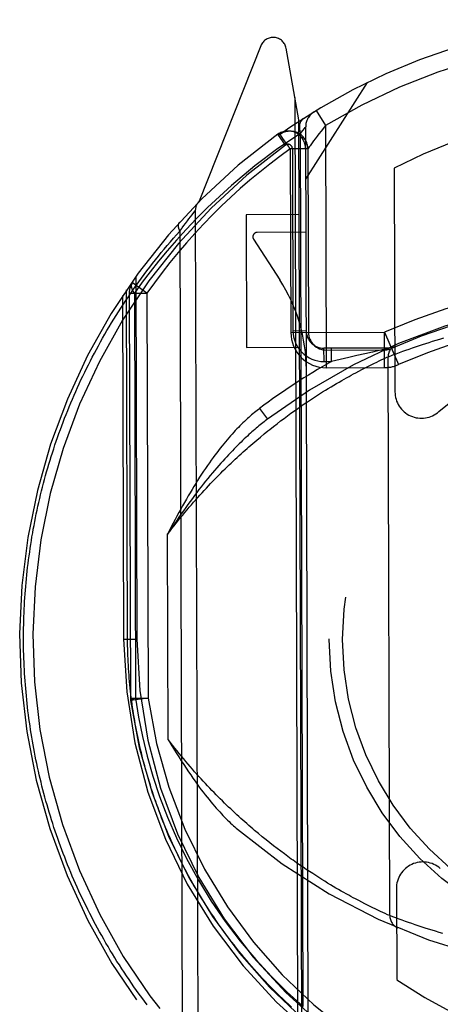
# Model space of a CAD drawing. Header units: inches. Extents: x 0 to 200, y 0 to 129.
# Tile 88 of 99: x 154.641 to 155.117, y 74.168 to 75.28. Entities that reach past the tile are written whole.
import ezdxf

# ---------------------------------------------------------------- set-up
doc = ezdxf.new("R2010")
doc.units = ezdxf.units.IN
doc.header["$LTSCALE"] = 11
doc.header["$MEASUREMENT"] = 0
doc.linetypes.add('HIDDEN', pattern=[0.2, 0.1, -0.1])
doc.layers.add('REAR_DOOR_ASSEMBLY', color=7, linetype='CONTINUOUS')

msp = doc.modelspace()

# ---------------------------------------------------------------- linework, layer by layer
at = {"layer": 'REAR_DOOR_ASSEMBLY', "color": 8, "linetype": 'HIDDEN'}
for p, q in [((154.9136, 75.2508), (154.8439, 75.0751)), ((154.9567, 75.1673), (154.9423, 75.2479)), ((154.9644, 75.1002), (155.0341, 75.2094)), ((154.9554, 74.1588), (154.9523, 75.1922)), ((154.9763, 75.1777), (154.9868, 75.1607)), ((154.9598, 74.1511), (154.9567, 75.1673)), ((154.9584, 75.1517), (154.961, 75.155)), ((154.961, 75.155), (154.9628, 75.1573)), ((154.9673, 74.156), (154.9643, 75.1591)), ((154.9868, 75.1607), (154.9817, 75.1544)), ((154.9868, 75.1607), (154.9876, 74.8871)), ((154.9414, 75.1386), (154.9327, 75.1508)), ((154.9355, 75.1508), (154.9352, 75.1506)), ((154.9355, 75.1508), (154.9352, 75.1506)), ((154.9359, 75.1511), (154.9355, 75.1508)), ((154.9614, 74.1658), (154.9584, 75.1518)), ((154.9468, 75.1344), (154.9475, 74.927)), ((154.9668, 75.1344), (154.9468, 75.1343)), ((154.9493, 75.1346), (154.9499, 74.929)), ((154.9493, 75.1346), (154.9643, 75.1346)), ((154.9668, 75.1344), (154.9675, 74.9271)), ((155.0644, 75.1127), (155.0652, 74.86)), ((154.8379, 75.0624), (154.8395, 75.0645)), ((154.8395, 75.0645), (154.8425, 74.097)), ((154.8306, 75.0529), (154.8324, 75.0552)), ((154.8324, 75.0552), (154.8342, 75.0577)), ((154.8342, 75.0577), (154.836, 75.06)), ((154.836, 75.06), (154.8379, 75.0624)), ((154.9571, 75.0602), (154.8971, 75.06)), ((154.8971, 75.06), (154.8975, 74.91)), ((154.8247, 75.045), (154.8267, 75.0477)), ((154.8267, 75.0477), (154.8285, 75.0502)), ((154.8285, 75.0502), (154.8306, 75.0529)), ((154.822, 75.0413), (154.8248, 74.12)), ((154.9054, 75.0323), (154.935, 74.9865)), ((154.9646, 75.0402), (154.9096, 75.04)), ((154.7723, 74.9903), (154.7735, 74.5806)), ((154.7848, 74.9715), (154.7685, 74.983)), ((154.7573, 74.9687), (154.7585, 74.5805)), ((154.7629, 74.5805), (154.7617, 74.9752)), ((154.7648, 74.9714), (154.7848, 74.9715)), ((154.7648, 74.9714), (154.7662, 74.5138)), ((154.7707, 74.9714), (154.7721, 74.5138)), ((154.7848, 74.9715), (154.7862, 74.5139)), ((154.9475, 74.927), (155.0533, 74.9273)), ((154.9499, 74.929), (154.9649, 74.9291)), ((155.0534, 74.8873), (155.0533, 74.9273)), ((155.0533, 74.9273), (155.0693, 74.8907)), ((155.116, 74.9195), (155.1204, 74.9208)), ((154.8975, 74.91), (154.9575, 74.9102)), ((155.0575, 74.9093), (154.985, 74.9091)), ((154.9851, 74.8941), (154.985, 74.9091)), ((154.9936, 74.8941), (154.9936, 74.9091)), ((155.0813, 74.9082), (155.0852, 74.9096)), ((155.0852, 74.9096), (155.0895, 74.911)), ((155.0895, 74.911), (155.0928, 74.9122)), ((155.0928, 74.9122), (155.0963, 74.9133)), ((155.0963, 74.9133), (155.1, 74.9145)), ((155.1, 74.9145), (155.1038, 74.9157)), ((155.1038, 74.9157), (155.1078, 74.917)), ((155.1078, 74.917), (155.1118, 74.9182)), ((155.1118, 74.9182), (155.116, 74.9195)), ((154.9875, 74.9071), (155.0533, 74.9073)), ((155.0131, 74.8988), (155.0033, 74.8965)), ((155.0223, 74.9009), (155.0131, 74.8988)), ((155.0313, 74.903), (155.0223, 74.9009)), ((155.04, 74.9049), (155.0313, 74.903)), ((155.0455, 74.9061), (155.04, 74.9049)), ((155.0546, 74.908), (155.0455, 74.9061)), ((155.0505, 74.8963), (155.0535, 74.8976)), ((155.0535, 74.8976), (155.0562, 74.8989)), ((155.0575, 74.8995), (155.0606, 74.9007)), ((155.0594, 74.2683), (155.0575, 74.8995)), ((155.0606, 74.9007), (155.063, 74.9016)), ((155.063, 74.9016), (155.0667, 74.9029)), ((155.0667, 74.9029), (155.0705, 74.9044)), ((155.0705, 74.9044), (155.0743, 74.9057)), ((155.0743, 74.9057), (155.0777, 74.9069)), ((155.0777, 74.9069), (155.0813, 74.9082)), ((154.9851, 74.8941), (154.9936, 74.8941)), ((154.9876, 74.8871), (155.0534, 74.8873)), ((155.0033, 74.8965), (154.9936, 74.8941)), ((155.0301, 74.8862), (155.0332, 74.8878)), ((155.0332, 74.8878), (155.0361, 74.8893)), ((155.0361, 74.8893), (155.0389, 74.8907)), ((155.0389, 74.8907), (155.0415, 74.8919)), ((155.0415, 74.8919), (155.0446, 74.8935)), ((155.0446, 74.8935), (155.0475, 74.8948)), ((155.0475, 74.8948), (155.0505, 74.8963)), ((155.0078, 74.8743), (155.0106, 74.8758)), ((155.0106, 74.8758), (155.0133, 74.8773)), ((155.0133, 74.8773), (155.0159, 74.8787)), ((155.0159, 74.8787), (155.0184, 74.8801)), ((155.0184, 74.8801), (155.0209, 74.8814)), ((155.0209, 74.8814), (155.0245, 74.8833)), ((155.0245, 74.8833), (155.0279, 74.8851)), ((155.0279, 74.8851), (155.0301, 74.8862)), ((154.9899, 74.8638), (154.9931, 74.8657)), ((154.9931, 74.8657), (154.9962, 74.8675)), ((154.9962, 74.8675), (154.9992, 74.8693)), ((154.9992, 74.8693), (155.0021, 74.871)), ((155.0021, 74.871), (155.005, 74.8726)), ((155.005, 74.8726), (155.0078, 74.8743)), ((154.9698, 74.851), (154.9733, 74.8533)), ((154.9733, 74.8533), (154.9767, 74.8555)), ((154.9767, 74.8555), (154.9801, 74.8577)), ((154.9801, 74.8577), (154.9835, 74.8598)), ((154.9835, 74.8598), (154.9867, 74.8618)), ((154.9867, 74.8618), (154.9899, 74.8638)), ((154.9553, 74.8411), (154.959, 74.8437)), ((154.959, 74.8437), (154.9626, 74.8462)), ((154.9626, 74.8462), (154.9662, 74.8486)), ((154.9662, 74.8486), (154.9698, 74.851)), ((154.9122, 74.8412), (154.9212, 74.8292)), ((154.9399, 74.8299), (154.9438, 74.8329)), ((154.9438, 74.8329), (154.9477, 74.8357)), ((154.9477, 74.8357), (154.9515, 74.8384)), ((154.9515, 74.8384), (154.9553, 74.8411)), ((154.9237, 74.8175), (154.9278, 74.8207)), ((154.9278, 74.8207), (154.9319, 74.8239)), ((154.9319, 74.8239), (154.9359, 74.827)), ((154.9359, 74.827), (154.9399, 74.8299)), ((154.9089, 74.8053), (154.9132, 74.8089)), ((154.9132, 74.8089), (154.9174, 74.8124)), ((154.9046, 74.8017), (154.9089, 74.8053)), ((154.8088, 74.4672), (154.8081, 74.699)), ((154.7585, 74.5805), (154.7735, 74.5806)), ((154.7585, 74.5805), (154.7629, 74.5805)), ((154.7662, 74.5138), (154.7862, 74.5139)), ((154.7662, 74.5138), (154.7664, 74.5112)), ((154.7862, 74.5139), (154.7664, 74.5112)), ((154.9153, 74.3573), (154.911, 74.3609)), ((154.9196, 74.3539), (154.9153, 74.3573)), ((154.9238, 74.3505), (154.9196, 74.3539)), ((154.928, 74.3472), (154.9238, 74.3505)), ((154.9321, 74.3441), (154.928, 74.3472)), ((154.9361, 74.341), (154.9321, 74.3441)), ((154.9402, 74.338), (154.9361, 74.341)), ((154.9441, 74.3351), (154.9402, 74.338)), ((154.948, 74.3322), (154.9441, 74.3351)), ((154.9576, 74.3255), (154.9538, 74.3281)), ((154.9613, 74.323), (154.9576, 74.3255)), ((154.965, 74.3205), (154.9613, 74.323)), ((154.9686, 74.3181), (154.965, 74.3205)), ((154.9722, 74.3158), (154.9686, 74.3181)), ((154.9757, 74.3135), (154.9722, 74.3158)), ((154.9791, 74.3113), (154.9757, 74.3135)), ((154.9825, 74.3092), (154.9791, 74.3113)), ((154.9858, 74.3071), (154.9825, 74.3092)), ((154.9891, 74.3051), (154.9858, 74.3071)), ((154.9923, 74.3032), (154.9891, 74.3051)), ((154.9954, 74.3013), (154.9923, 74.3032)), ((154.9985, 74.2995), (154.9954, 74.3013)), ((155.0015, 74.2978), (154.9985, 74.2995)), ((155.0044, 74.2961), (155.0015, 74.2978)), ((155.0668, 74.2988), (155.0672, 74.196)), ((155.0073, 74.2945), (155.0044, 74.2961)), ((155.0101, 74.2929), (155.0073, 74.2945)), ((155.0129, 74.2914), (155.0101, 74.2929)), ((155.0155, 74.2899), (155.0129, 74.2914)), ((155.0181, 74.2885), (155.0155, 74.2899)), ((155.0207, 74.2872), (155.0181, 74.2885)), ((155.0243, 74.2853), (155.0207, 74.2872)), ((155.0278, 74.2834), (155.0243, 74.2853)), ((155.0311, 74.2817), (155.0278, 74.2834)), ((155.0343, 74.2802), (155.0311, 74.2817)), ((155.0373, 74.2787), (155.0343, 74.2802)), ((155.0401, 74.2773), (155.0373, 74.2787)), ((155.0427, 74.276), (155.0401, 74.2773)), ((155.0459, 74.2745), (155.0427, 74.276)), ((155.0488, 74.2731), (155.0459, 74.2745)), ((155.0514, 74.2719), (155.0488, 74.2731)), ((155.0541, 74.2707), (155.0514, 74.2719)), ((155.0569, 74.2694), (155.0541, 74.2707)), ((155.0594, 74.2683), (155.0569, 74.2694)), ((155.0629, 74.267), (155.0594, 74.2683)), ((155.0664, 74.2657), (155.0629, 74.267)), ((155.0698, 74.2644), (155.0664, 74.2657)), ((155.0732, 74.2632), (155.0698, 74.2644)), ((155.0771, 74.2618), (155.0732, 74.2632)), ((155.0805, 74.2606), (155.0771, 74.2618)), ((155.0842, 74.2594), (155.0805, 74.2606)), ((155.0882, 74.258), (155.0842, 74.2594)), ((155.0925, 74.2566), (155.0882, 74.258)), ((155.096, 74.2554), (155.0925, 74.2566)), ((155.0995, 74.2543), (155.096, 74.2554)), ((155.1032, 74.2531), (155.0995, 74.2543)), ((155.1071, 74.2519), (155.1032, 74.2531)), ((155.1111, 74.2507), (155.1071, 74.2519)), ((155.1152, 74.2494), (155.1111, 74.2507)), ((155.1195, 74.2482), (155.1152, 74.2494))]:
    msp.add_line(p, q, dxfattribs=at)
for points in [[(154.9617, 75.1686), (154.9603, 75.1674), (154.959, 75.1658), (154.9581, 75.164), (154.9575, 75.1619), (154.9573, 75.1595), (154.9573, 75.157), (154.9577, 75.1544), (154.9584, 75.1517)], [(154.9628, 75.1573), (154.9639, 75.1586), (154.9642, 75.159), (154.9643, 75.1591)], [(154.9817, 75.1544), (154.9793, 75.1514), (154.9771, 75.1485), (154.9751, 75.1458), (154.9733, 75.1433), (154.9717, 75.1412), (154.9692, 75.1377)], [(154.9584, 75.1518), (154.9329, 75.1347), (154.9069, 75.115), (154.8804, 75.0929), (154.8533, 75.0682)], [(154.9385, 75.146), (154.9377, 75.1472), (154.9369, 75.1483), (154.9362, 75.1493), (154.9357, 75.15), (154.9353, 75.1505), (154.9352, 75.1506)], [(154.9468, 75.1343), (154.9458, 75.1357), (154.9448, 75.1372), (154.9437, 75.1388), (154.9426, 75.1403), (154.9415, 75.1419), (154.9404, 75.1433), (154.9385, 75.146)], [(154.9672, 75.1349), (154.9669, 75.1345), (154.9668, 75.1344)], [(154.9692, 75.1377), (154.9683, 75.1365), (154.9672, 75.1349)], [(154.8533, 75.0682), (154.8408, 75.0557), (154.8291, 75.0434), (154.8181, 75.0313), (154.8077, 75.0193), (154.7979, 75.0075), (154.7885, 74.9956), (154.7794, 74.9836), (154.7707, 74.9714)], [(154.8215, 75.0514), (154.8214, 75.0513), (154.8213, 75.0511), (154.8212, 75.051), (154.8211, 75.0509), (154.821, 75.0507), (154.8209, 75.0505), (154.8208, 75.0504), (154.8207, 75.0502), (154.8206, 75.0501), (154.8206, 75.0499), (154.8205, 75.0497), (154.8205, 75.0495), (154.8204, 75.0493), (154.8204, 75.0492), (154.8203, 75.049), (154.8203, 75.0488), (154.8202, 75.0486), (154.8202, 75.0484), (154.8202, 75.0482), (154.8202, 75.048), (154.8202, 75.0478), (154.8202, 75.0475), (154.8202, 75.0473), (154.8202, 75.0471), (154.8202, 75.0469), (154.8202, 75.0467), (154.8202, 75.0464), (154.8203, 75.0462), (154.8203, 75.046), (154.8204, 75.0457), (154.8204, 75.0455), (154.8205, 75.0453), (154.8205, 75.045), (154.8206, 75.0448), (154.8207, 75.0446), (154.8207, 75.0443), (154.8208, 75.0441), (154.8209, 75.0438), (154.821, 75.0436), (154.8211, 75.0433), (154.8212, 75.0431), (154.8213, 75.0428), (154.8214, 75.0426), (154.8215, 75.0423), (154.8216, 75.0421), (154.8218, 75.0418), (154.8219, 75.0416), (154.822, 75.0413)], [(154.822, 75.0413), (154.8242, 75.0443), (154.8247, 75.045)], [(154.6454, 74.5801), (154.6454, 74.5844), (154.6454, 74.5887), (154.6455, 74.593), (154.6456, 74.5973), (154.6457, 74.6016), (154.6458, 74.6059), (154.646, 74.6102), (154.6461, 74.6145), (154.6464, 74.6188), (154.6466, 74.623), (154.6469, 74.6273), (154.6472, 74.6316), (154.6475, 74.6359), (154.6478, 74.6402), (154.6482, 74.6445), (154.6486, 74.6488), (154.6491, 74.6531), (154.6495, 74.6574), (154.65, 74.6617), (154.6505, 74.666), (154.6511, 74.6703), (154.6517, 74.6747), (154.6523, 74.679), (154.6529, 74.6833), (154.6535, 74.6876), (154.6542, 74.6919), (154.6549, 74.6962), (154.6557, 74.7005), (154.6564, 74.7048), (154.6572, 74.7091), (154.6581, 74.7134), (154.6589, 74.7177), (154.6598, 74.7221), (154.6607, 74.7264), (154.6617, 74.7307), (154.6626, 74.735), (154.6637, 74.7393), (154.6647, 74.7437), (154.6657, 74.748), (154.6668, 74.7523), (154.668, 74.7566), (154.6691, 74.7609), (154.6703, 74.7653), (154.6715, 74.7696), (154.6728, 74.7739), (154.674, 74.7782), (154.6753, 74.7826), (154.6767, 74.7869), (154.6781, 74.7912), (154.6795, 74.7955), (154.6809, 74.7999), (154.6824, 74.8042), (154.6839, 74.8085), (154.6854, 74.8129), (154.687, 74.8172), (154.6886, 74.8215), (154.6902, 74.8258), (154.6918, 74.8302), (154.6935, 74.8345), (154.6953, 74.8388), (154.697, 74.8431), (154.6988, 74.8475), (154.7007, 74.8518), (154.7025, 74.8561), (154.7044, 74.8604), (154.7064, 74.8647), (154.7083, 74.8691), (154.7103, 74.8734), (154.7124, 74.8777), (154.7145, 74.882), (154.7166, 74.8863), (154.7187, 74.8906), (154.7209, 74.8949), (154.7231, 74.8992), (154.7254, 74.9035), (154.7277, 74.9078), (154.73, 74.912), (154.7324, 74.9163), (154.7348, 74.9206), (154.7373, 74.9249), (154.7397, 74.9291), (154.7423, 74.9334), (154.7448, 74.9377), (154.7474, 74.9419), (154.7501, 74.9462), (154.7528, 74.9504), (154.7555, 74.9546), (154.7582, 74.9588), (154.761, 74.9631), (154.7639, 74.9673), (154.7667, 74.9715), (154.7697, 74.9757), (154.7726, 74.9799), (154.7756, 74.984), (154.7787, 74.9882), (154.7818, 74.9924), (154.7849, 74.9965), (154.788, 75.0006), (154.7913, 75.0048), (154.7945, 75.0089), (154.7978, 75.013), (154.8011, 75.0171), (154.8045, 75.0211), (154.8079, 75.0252), (154.8114, 75.0293), (154.8149, 75.0333), (154.8184, 75.0373), (154.822, 75.0413)], [(154.7707, 74.9714), (154.7693, 74.9737), (154.7682, 74.9758), (154.7676, 74.9779), (154.7675, 74.9798), (154.7677, 74.9815), (154.7685, 74.983)], [(155.0562, 74.8989), (155.0575, 74.8995), (155.0575, 74.8995)], [(154.9122, 74.8412), (154.9108, 74.8401), (154.9093, 74.8389), (154.9078, 74.8377), (154.9063, 74.8365), (154.9047, 74.8352), (154.9032, 74.8339), (154.9016, 74.8325), (154.9, 74.8311), (154.8984, 74.8297), (154.8967, 74.8281), (154.8951, 74.8266), (154.8934, 74.825), (154.8917, 74.8233), (154.89, 74.8216), (154.8883, 74.8198), (154.8865, 74.818), (154.8847, 74.8161), (154.8829, 74.8142), (154.8811, 74.8122), (154.8793, 74.8101), (154.8774, 74.808), (154.8755, 74.8058), (154.8736, 74.8036), (154.8717, 74.8012), (154.8698, 74.7988), (154.8678, 74.7964), (154.8658, 74.7938), (154.8638, 74.7912), (154.8617, 74.7885), (154.8597, 74.7857), (154.8576, 74.7828), (154.8555, 74.7798), (154.8533, 74.7767), (154.8511, 74.7735), (154.8489, 74.7703), (154.8467, 74.7669), (154.8444, 74.7634), (154.8421, 74.7598)], [(154.9212, 74.8292), (154.9199, 74.8282), (154.9185, 74.8272), (154.9172, 74.8261), (154.9157, 74.825), (154.9143, 74.8238), (154.9128, 74.8226), (154.9113, 74.8214), (154.9098, 74.8201), (154.9083, 74.8188), (154.9067, 74.8174), (154.9051, 74.816), (154.9035, 74.8146), (154.9018, 74.8131), (154.9001, 74.8116), (154.8984, 74.81), (154.8966, 74.8084), (154.8948, 74.8067), (154.893, 74.805), (154.8912, 74.8032), (154.8893, 74.8013), (154.8874, 74.7994), (154.8854, 74.7974), (154.8834, 74.7954), (154.8814, 74.7933), (154.8793, 74.7912), (154.8772, 74.7889), (154.8751, 74.7866), (154.8729, 74.7843), (154.8707, 74.7818), (154.8684, 74.7793), (154.8661, 74.7767), (154.8637, 74.7739), (154.8613, 74.7711), (154.8589, 74.7683), (154.8564, 74.7653), (154.8538, 74.7622), (154.8512, 74.759), (154.8486, 74.7557)], [(154.9174, 74.8124), (154.9216, 74.8158), (154.9237, 74.8175)], [(154.8081, 74.699), (154.8106, 74.7023), (154.8131, 74.7055), (154.8156, 74.7086), (154.818, 74.7117), (154.8205, 74.7148), (154.8229, 74.7178), (154.8254, 74.7208), (154.8278, 74.7238), (154.8303, 74.7267), (154.8327, 74.7295), (154.8352, 74.7324), (154.8376, 74.7352), (154.84, 74.7379), (154.8424, 74.7406), (154.8448, 74.7433), (154.8472, 74.746), (154.8496, 74.7486), (154.852, 74.7512), (154.8544, 74.7537), (154.8568, 74.7562), (154.8591, 74.7587), (154.8615, 74.7611), (154.8638, 74.7635), (154.8662, 74.7659), (154.8685, 74.7682), (154.8708, 74.7706), (154.8732, 74.7728), (154.8755, 74.7751), (154.8778, 74.7773), (154.88, 74.7795), (154.8823, 74.7816), (154.8846, 74.7838), (154.8868, 74.7859), (154.8891, 74.7879), (154.8913, 74.79), (154.8936, 74.792), (154.8958, 74.794), (154.898, 74.7959), (154.9002, 74.7979), (154.9024, 74.7998), (154.9046, 74.8017)], [(154.8421, 74.7598), (154.84, 74.7565), (154.8379, 74.753), (154.8358, 74.7495), (154.8336, 74.746), (154.8315, 74.7424), (154.8294, 74.7387), (154.8273, 74.735), (154.8252, 74.7312), (154.823, 74.7274), (154.8209, 74.7235), (154.8188, 74.7196), (154.8167, 74.7156), (154.8145, 74.7116), (154.8124, 74.7074), (154.8103, 74.7033), (154.8081, 74.699)], [(154.8486, 74.7557), (154.8462, 74.7526), (154.8437, 74.7495), (154.8412, 74.7462), (154.8387, 74.743), (154.8362, 74.7396), (154.8337, 74.7362), (154.8312, 74.7328), (154.8287, 74.7293), (154.8261, 74.7257), (154.8236, 74.7221), (154.821, 74.7184), (154.8185, 74.7147), (154.8159, 74.7108), (154.8133, 74.707), (154.8107, 74.703), (154.8081, 74.699)], [(154.7851, 74.1676), (154.782, 74.1717), (154.779, 74.1757), (154.7761, 74.1798), (154.7731, 74.1838), (154.7702, 74.1879), (154.7674, 74.192), (154.7646, 74.1961), (154.7618, 74.2002), (154.759, 74.2043), (154.7563, 74.2084), (154.7537, 74.2126), (154.751, 74.2167), (154.7485, 74.2208), (154.7459, 74.225), (154.7434, 74.2291), (154.7409, 74.2333), (154.7385, 74.2374), (154.7361, 74.2416), (154.7337, 74.2458), (154.7314, 74.25), (154.7291, 74.2541), (154.7268, 74.2583), (154.7246, 74.2625), (154.7224, 74.2667), (154.7202, 74.2709), (154.7181, 74.2751), (154.716, 74.2793), (154.7139, 74.2835), (154.7119, 74.2877), (154.7099, 74.2919), (154.708, 74.2961), (154.7061, 74.3004), (154.7042, 74.3046), (154.7023, 74.3088), (154.7005, 74.313), (154.6987, 74.3172), (154.6969, 74.3215), (154.6952, 74.3257), (154.6935, 74.3299), (154.6919, 74.3342), (154.6902, 74.3384), (154.6886, 74.3426), (154.6871, 74.3469), (154.6855, 74.3511), (154.684, 74.3553), (154.6826, 74.3596), (154.6811, 74.3638), (154.6797, 74.368), (154.6783, 74.3723), (154.677, 74.3765), (154.6757, 74.3808), (154.6744, 74.385), (154.6731, 74.3892), (154.6719, 74.3935), (154.6707, 74.3977), (154.6695, 74.402), (154.6684, 74.4062), (154.6673, 74.4104), (154.6662, 74.4147), (154.6651, 74.4189), (154.6641, 74.4232), (154.6631, 74.4274), (154.6621, 74.4316), (154.6612, 74.4359), (154.6603, 74.4401), (154.6594, 74.4444), (154.6585, 74.4486), (154.6577, 74.4528), (154.6569, 74.4571), (154.6561, 74.4613), (154.6554, 74.4655), (154.6547, 74.4698), (154.654, 74.474), (154.6533, 74.4783), (154.6527, 74.4825), (154.6521, 74.4867), (154.6515, 74.491), (154.6509, 74.4952), (154.6504, 74.4995), (154.6499, 74.5037), (154.6494, 74.5079), (154.649, 74.5122), (154.6486, 74.5164), (154.6482, 74.5207), (154.6478, 74.5249), (154.6474, 74.5291), (154.6471, 74.5334), (154.6468, 74.5376), (154.6466, 74.5419), (154.6463, 74.5461), (154.6461, 74.5503), (154.6459, 74.5546), (154.6458, 74.5588), (154.6457, 74.5631), (154.6455, 74.5674), (154.6455, 74.5716), (154.6454, 74.5759), (154.6454, 74.5801)], [(154.9483, 74.1651), (154.9448, 74.1683), (154.9414, 74.1715), (154.938, 74.1747), (154.9347, 74.1779), (154.9313, 74.1812), (154.9281, 74.1845), (154.9248, 74.1877), (154.9216, 74.191), (154.9184, 74.1944), (154.9153, 74.1977), (154.9122, 74.201), (154.9091, 74.2044), (154.9061, 74.2078), (154.9031, 74.2112), (154.9002, 74.2146), (154.8973, 74.218), (154.8944, 74.2214), (154.8916, 74.2248), (154.8888, 74.2283), (154.886, 74.2317), (154.8833, 74.2352), (154.8806, 74.2387), (154.8779, 74.2422), (154.8753, 74.2457), (154.8727, 74.2492), (154.8701, 74.2527), (154.8676, 74.2562), (154.8651, 74.2597), (154.8627, 74.2632), (154.8603, 74.2668), (154.8579, 74.2703), (154.8556, 74.2739), (154.8532, 74.2774), (154.851, 74.281), (154.8487, 74.2846), (154.8465, 74.2882), (154.8443, 74.2918), (154.8422, 74.2953), (154.8401, 74.2989), (154.838, 74.3025), (154.8359, 74.3061), (154.8339, 74.3097), (154.8319, 74.3134), (154.83, 74.317), (154.8281, 74.3206), (154.8262, 74.3242), (154.8243, 74.3278), (154.8225, 74.3315), (154.8207, 74.3351), (154.8189, 74.3387), (154.8172, 74.3424), (154.8155, 74.346), (154.8138, 74.3497), (154.8122, 74.3533), (154.8106, 74.357), (154.809, 74.3606), (154.8074, 74.3643), (154.8059, 74.3679), (154.8044, 74.3716), (154.803, 74.3752), (154.8015, 74.3789), (154.8001, 74.3825), (154.7987, 74.3862), (154.7974, 74.3899), (154.796, 74.3935), (154.7948, 74.3972), (154.7935, 74.4008), (154.7922, 74.4045), (154.791, 74.4082), (154.7898, 74.4118), (154.7887, 74.4155), (154.7876, 74.4192), (154.7865, 74.4228), (154.7854, 74.4265), (154.7843, 74.4302), (154.7833, 74.4338), (154.7823, 74.4375), (154.7813, 74.4412), (154.7804, 74.4448), (154.7795, 74.4485), (154.7786, 74.4521), (154.7777, 74.4558), (154.7769, 74.4595), (154.776, 74.4631), (154.7753, 74.4668), (154.7745, 74.4705), (154.7737, 74.4741), (154.773, 74.4778), (154.7723, 74.4815), (154.7717, 74.4851), (154.771, 74.4888), (154.7704, 74.4925), (154.7698, 74.4961), (154.7693, 74.4998), (154.7687, 74.5035), (154.7682, 74.5071), (154.7677, 74.5108), (154.7672, 74.5145), (154.7668, 74.5181), (154.7664, 74.5218), (154.766, 74.5254), (154.7656, 74.5291), (154.7653, 74.5328), (154.7649, 74.5364), (154.7646, 74.5401), (154.7644, 74.5438), (154.7641, 74.5475), (154.7639, 74.5511), (154.7637, 74.5548), (154.7635, 74.5585), (154.7633, 74.5621), (154.7632, 74.5658), (154.7631, 74.5695), (154.763, 74.5732), (154.7629, 74.5768), (154.7629, 74.5805)], [(154.7664, 74.5112), (154.7665, 74.5115), (154.767, 74.5119), (154.7678, 74.5124), (154.7689, 74.5129), (154.7703, 74.5134), (154.7721, 74.5139)], [(154.7721, 74.5138), (154.7754, 74.4924), (154.7797, 74.4706), (154.7851, 74.4484), (154.7915, 74.4257), (154.7991, 74.4027), (154.808, 74.3795), (154.8181, 74.3561), (154.8296, 74.3327)], [(154.8088, 74.4672), (154.812, 74.462), (154.815, 74.4569), (154.818, 74.4521), (154.8209, 74.4475), (154.8237, 74.4431), (154.8264, 74.4389), (154.8291, 74.4348), (154.8317, 74.4309), (154.8343, 74.4272), (154.8368, 74.4236), (154.8393, 74.4201), (154.8417, 74.4168), (154.844, 74.4136), (154.8463, 74.4105), (154.8486, 74.4076), (154.8508, 74.4047), (154.853, 74.402), (154.8551, 74.3993), (154.8572, 74.3968), (154.8593, 74.3943), (154.8613, 74.392), (154.8633, 74.3897), (154.8652, 74.3875), (154.8671, 74.3855), (154.869, 74.3834), (154.8708, 74.3815), (154.8726, 74.3796), (154.8744, 74.3778), (154.8761, 74.3761), (154.8778, 74.3745), (154.8795, 74.3729), (154.8811, 74.3713), (154.8827, 74.3699), (154.8843, 74.3685), (154.8858, 74.3671), (154.8873, 74.3658)], [(154.911, 74.3609), (154.9066, 74.3645), (154.9044, 74.3664), (154.9022, 74.3683), (154.9, 74.3702), (154.8978, 74.3722), (154.8955, 74.3741), (154.8933, 74.3761), (154.891, 74.3782), (154.8888, 74.3802), (154.8865, 74.3823), (154.8842, 74.3844), (154.8819, 74.3866), (154.8796, 74.3888), (154.8772, 74.391), (154.8749, 74.3932), (154.8725, 74.3955), (154.8702, 74.3978), (154.8678, 74.4002), (154.8655, 74.4025), (154.8631, 74.4049), (154.8607, 74.4074), (154.8583, 74.4098), (154.8559, 74.4123), (154.8535, 74.4149), (154.851, 74.4175), (154.8486, 74.4201), (154.8462, 74.4227), (154.8437, 74.4254), (154.8413, 74.4281), (154.8388, 74.4309), (154.8363, 74.4337), (154.8339, 74.4366), (154.8314, 74.4394), (154.8289, 74.4424), (154.8264, 74.4453), (154.8239, 74.4483), (154.8214, 74.4514), (154.8189, 74.4545), (154.8164, 74.4576), (154.8139, 74.4608), (154.8114, 74.464), (154.8088, 74.4672)], [(154.8296, 74.3327), (154.843, 74.3083), (154.8576, 74.2846), (154.8734, 74.2616), (154.8902, 74.2395), (154.9078, 74.2188), (154.9257, 74.1994), (154.9435, 74.1818), (154.9614, 74.1658)], [(154.9538, 74.3281), (154.95, 74.3308), (154.948, 74.3322)]]:
    msp.add_lwpolyline(points, dxfattribs=at)
for radius in [0.35, 0.335]:
    msp.add_circle((155.341, 74.5802), radius, dxfattribs=at)
for centre, radius, start, end in [((155.341, 74.5802), 0.7, 35.4686, 144.8763), ((154.9275, 75.2452), 0.015, 10.1725, 158.3683), ((155.341, 74.5802), 0.68, 58.9487, 121.3963), ((154.9843, 75.1591), 0.02, 121.6413, 180.1717), ((155.341, 74.5802), 0.6, 62.8929, 117.4521), ((155.341, 74.5822), 0.7, 125.6851, 54.6598), ((154.9443, 75.1345), 0.02, 0.1725, 125.6851), ((154.9468, 75.1343), 0.02, 0.1725, 125.4267), ((155.341, 74.5822), 0.685, 125.6851, 54.6598), ((155.341, 74.5802), 0.68, 125.4254, 144.8763), ((154.9443, 75.1345), 0.005, 0.1725, 125.6851), ((154.8545, 75.0645), 0.015, 135.2473, 180.1725), ((154.9096, 75.035), 0.005, 90.1725, 212.8517), ((154.7771, 74.8845), 0.188, 0.1725, 32.8517), ((155.3419, 74.2677), 0.72, 66.7048, 113.6316), ((154.7848, 74.9715), 0.02, 144.8763, 180.1725), ((155.3419, 74.2697), 0.7, 53.4044, 126.9406), ((155.3419, 74.2677), 0.7, 66.7085, 113.6364), ((155.3419, 74.2677), 0.68, 66.7087, 113.6365), ((154.9875, 74.9271), 0.04, 180.1725, 270.1725), ((154.9849, 74.9291), 0.035, 180.1725, 270.1725), ((154.9849, 74.9291), 0.02, 180.1725, 270.1725), ((154.9875, 74.9271), 0.02, 180.1725, 270.1725), ((155.341, 74.5802), 0.3425, 49.0464, 131.2985), ((155.0533, 74.9273), 0.02, 270.1725, 293.6364), ((155.0725, 74.8995), 0.015, 113.1588, 180.1725), ((155.3419, 74.2697), 0.715, 119.1542, 126.9405), ((155.0533, 74.9273), 0.04, 270.1725, 293.6352), ((155.0952, 74.8601), 0.03, 180.1725, 311.2985), ((155.341, 74.5847), 0.5825, 180.4189, 359.926), ((155.341, 74.5847), 0.5675, 180.4221, 359.9228), ((154.7862, 74.5139), 0.02, 180.1725, 187.8346), ((155.341, 74.5902), 0.58, 187.8346, 352.5103), ((155.341, 74.5902), 0.56, 187.8386, 352.4998), ((155.34, 74.8997), 0.7, 229.7015, 310.6434), ((155.0968, 74.2989), 0.03, 49.0464, 180.1725), ((155.0744, 74.2683), 0.015, 180.1725, 247.1862), ((155.341, 74.5902), 0.48, 235.2186, 305.1263)]:
    msp.add_arc(centre, radius, start, end, dxfattribs=at)

doc.saveas('drawing.dxf')
